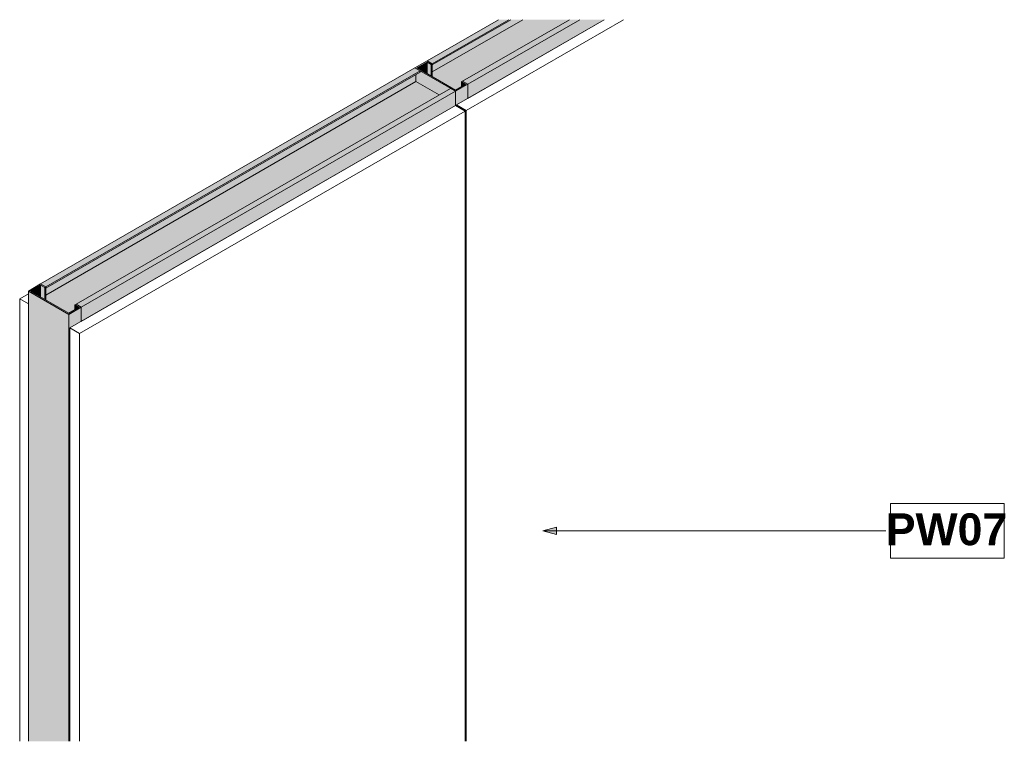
# Model space of a CAD drawing. Header units: millimetres. Extents: x 65655 to 67669, y -31309 to 15161.
# Tile 3 of 3: x 65655 to 66735, y 14369 to 15161. Entities that reach past the tile are written whole.
import ezdxf

# ---------------------------------------------------------------- set-up
doc = ezdxf.new("R2010")
doc.units = ezdxf.units.MM
for name, color, linetype, lineweight in [('A-ANNO-KEYN', 231, 'Continuous', 9), ('A-GLAZ-CURT', 52, 'Continuous', 18), ('A-GLAZ-CWMG', 51, 'Continuous', 18)]:
    doc.layers.add(name, color=color, linetype=linetype, lineweight=lineweight)
doc.styles.add('Arial_B', font='arialbd.ttf', dxfattribs={"height": 35})

# ---------------------------------------------------------------- blocks, each defined once
blk = doc.blocks.new('2 Layer - Drywall Panels - 2 Layer - 15mm Drywall Panels 93mm-446639-PW07 - JUMBO FireWALL 63_60 - 3D')
at = {"layer": 'A-GLAZ-CURT'}
for p, q in [((66133.2, 15067.1), (65710, 14822.8)), ((66143.8, 15060.9), (66133.2, 15067.1)), ((65720.6, 14816.6), (66143.8, 15060.9)), ((66143.8, 14368.9), (66143.8, 15060.9)), ((65664.4, 14860.1), (65654.9, 14854.6)), ((65654.9, 14854.6), (65664.4, 14849.1)), ((65654.9, 14368.9), (65654.9, 14854.6)), ((65710, 14822.8), (65720.6, 14816.6)), ((65710, 14368.9), (65710, 14822.8)), ((65720.6, 14368.9), (65720.6, 14816.6))]:
    blk.add_line(p, q, dxfattribs=at)
blk = doc.blocks.new('2 Layer - Drywall Panels - 2 Layer - 15mm Drywall Panels 93mm-V1-PW07 - JUMBO FireWALL 63_60 - 3D')
at = {"layer": 'A-GLAZ-CURT'}
for p, q in [((66296.3, 15161.2), (66134.3, 15067.7)), ((66144.9, 15061.6), (66317.5, 15161.2)), ((66134.3, 15067.7), (66144.9, 15061.6)), ((66134.3, 15066.4), (66134.3, 15067.7)), ((66144.9, 14368.9), (66144.9, 15061.6))]:
    blk.add_line(p, q, dxfattribs=at)
blk = doc.blocks.new('Rectangular Mullion - Stud Mullion - 63mm-444934-PW07 - JUMBO FireWALL 63_60 - 3D')
at = {"layer": 'A-GLAZ-CWMG'}
for points in [[(65708.9, 14837.6), (65722.3, 14845.4), (65716.7, 14848.7), (65715.5, 14848), (65720.1, 14845.4), (65708.9, 14838.9), (65666.6, 14863.3), (65677.8, 14869.8), (65682.3, 14867.2), (65683.4, 14867.8), (65677.8, 14871.1), (65664.4, 14863.3)], [(65677.8, 14856.9), (65677.8, 14869.8), (65666.6, 14863.3)], [(65682.3, 14854.3), (65682.3, 14867.2), (65677.8, 14869.8), (65677.8, 14856.9)], [(65708.9, 14368.9), (65708.9, 14837.6), (65664.4, 14863.3), (65664.4, 14368.9)], [(65683.4, 14853.6), (65683.4, 14867.8), (65682.3, 14867.2), (65682.3, 14854.3)], [(65715.5, 14842.8), (65720.1, 14845.4), (65715.5, 14848), (65715.5, 14845.4)], [(65710, 14368.9), (65710, 14822.8), (65722.3, 14829.9), (65722.3, 14845.4), (65708.9, 14837.6), (65708.9, 14368.9)]]:
    blk.add_hatch(color=256, dxfattribs=at).paths.add_polyline_path(points, flags=0)
for p, q in [((65677.8, 14871.1), (65664.4, 14863.3)), ((65666.6, 14863.3), (65677.8, 14869.8)), ((65683.4, 14867.8), (65677.8, 14871.1)), ((65677.8, 14869.8), (65682.3, 14867.2)), ((65677.8, 14856.9), (65677.8, 14869.8)), ((65664.4, 14863.3), (65708.9, 14837.6)), ((65664.4, 14368.9), (65664.4, 14863.3)), ((65708.9, 14838.9), (65666.6, 14863.3)), ((65682.3, 14867.2), (65683.4, 14867.8)), ((65682.3, 14854.3), (65682.3, 14867.2)), ((65683.4, 14853.6), (65683.4, 14867.8)), ((65716.7, 14848.7), (65715.5, 14848)), ((65715.5, 14848), (65720.1, 14845.4)), ((65715.5, 14842.8), (65715.5, 14848)), ((65722.3, 14845.4), (65716.7, 14848.7)), ((65720.1, 14845.4), (65708.9, 14838.9)), ((65708.9, 14837.6), (65722.3, 14845.4)), ((65708.9, 14368.9), (65708.9, 14837.6)), ((65722.3, 14829.9), (65722.3, 14845.4))]:
    blk.add_line(p, q, dxfattribs=at)
blk = doc.blocks.new('Rectangular Mullion - Stud Mullion - 63mm-444930-PW07 - JUMBO FireWALL 63_60 - 3D')
at = {"layer": 'A-GLAZ-CWMG'}
for points in [[(65683.4, 14867.8), (66094.3, 15105), (66088.6, 15108.3), (65677.8, 14871.1)], [(65683.4, 14866.5), (66094.3, 15103.7), (66094.3, 15105), (65683.4, 14867.8)], [(65683.4, 14858.9), (66089.7, 15093.4), (66089.7, 15101.1), (65683.4, 14866.5), (65683.4, 14863.3)], [(65708.9, 14838.9), (65715.5, 14842.8), (65715.5, 14848), (66115.2, 15078.7), (66089.7, 15093.4), (65683.4, 14858.9), (65683.4, 14853.6), (65697.7, 14845.4)], [(65722.3, 14845.4), (66133.2, 15082.6), (66127.5, 15085.8), (65716.7, 14848.7)], [(65722.3, 14829.9), (66133.2, 15067.1), (66133.2, 15082.6), (65722.3, 14845.4)]]:
    blk.add_hatch(color=256, dxfattribs=at).paths.add_polyline_path(points, flags=0)
for p, q in [((65677.8, 14871.1), (66088.6, 15108.3)), ((66088.6, 15108.3), (66094.3, 15105)), ((65683.4, 14867.8), (66094.3, 15105)), ((65683.4, 14866.5), (66094.3, 15103.7)), ((66089.7, 15101.1), (66089.7, 15093.4)), ((66094.3, 15105), (66094.3, 15103.7)), ((65683.4, 14858.9), (66089.7, 15093.4)), ((66127.5, 15085.8), (65716.7, 14848.7)), ((66089.7, 15093.4), (66115.2, 15078.7)), ((66127.5, 15085.8), (66133.2, 15082.6)), ((65722.3, 14845.4), (66133.2, 15082.6)), ((66133.2, 15082.6), (66133.2, 15067.1)), ((65722.3, 14829.9), (66133.2, 15067.1)), ((65683.4, 14867.8), (65677.8, 14871.1)), ((65683.4, 14866.5), (65683.4, 14867.8)), ((65722.3, 14845.4), (65716.7, 14848.7)), ((65722.3, 14829.9), (65722.3, 14845.4))]:
    blk.add_line(p, q, dxfattribs=at)
blk = doc.blocks.new('Rectangular Mullion - Stud Mullion - 63mm-V2-PW07 - JUMBO FireWALL 63_60 - 3D')
at = {"layer": 'A-GLAZ-CWMG'}
for points in [[(66107.7, 15112.8), (66191.6, 15161.2), (66180.3, 15161.2), (66102.1, 15116.1)], [(66107.7, 15111.5), (66193.9, 15161.2), (66191.6, 15161.2), (66107.7, 15112.8)], [(66107.7, 15103.8), (66207.2, 15161.2), (66193.9, 15161.2), (66107.7, 15111.5), (66107.7, 15108.3)], [(66133.2, 15083.9), (66139.8, 15087.7), (66139.8, 15092.9), (66258.1, 15161.2), (66207.2, 15161.2), (66107.7, 15103.8), (66107.7, 15098.6), (66129.8, 15085.8)], [(66146.6, 15090.3), (66269.4, 15161.2), (66258.1, 15161.2), (66140.9, 15093.6)], [(66146.6, 15074.8), (66296.3, 15161.2), (66269.4, 15161.2), (66146.6, 15090.3)]]:
    blk.add_hatch(color=256, dxfattribs=at).paths.add_polyline_path(points, flags=0)
for p, q in [((66102.1, 15116.1), (66180.3, 15161.2)), ((66107.7, 15112.8), (66191.6, 15161.2)), ((66107.7, 15111.5), (66193.9, 15161.2)), ((66107.7, 15103.8), (66207.2, 15161.2)), ((66258.1, 15161.2), (66140.9, 15093.6)), ((66146.6, 15090.3), (66269.4, 15161.2)), ((66146.6, 15074.8), (66296.3, 15161.2)), ((66107.7, 15112.8), (66102.1, 15116.1)), ((66107.7, 15111.5), (66107.7, 15112.8)), ((66146.6, 15090.3), (66140.9, 15093.6)), ((66146.6, 15074.8), (66146.6, 15090.3))]:
    blk.add_line(p, q, dxfattribs=at)
blk = doc.blocks.new('Rectangular Mullion - Stud Mullion - 63mm-444932-PW07 - JUMBO FireWALL 63_60 - 3D')
at = {"layer": 'A-GLAZ-CWMG'}
for points in [[(66133.2, 15082.6), (66146.6, 15090.3), (66140.9, 15093.6), (66139.8, 15092.9), (66144.3, 15090.3), (66133.2, 15083.9), (66090.9, 15108.3), (66102.1, 15114.7), (66106.6, 15112.1), (66107.7, 15112.8), (66102.1, 15116.1), (66088.6, 15108.3)], [(66102.1, 15101.8), (66102.1, 15114.7), (66090.9, 15108.3), (66096.5, 15105)], [(66106.6, 15099.2), (66106.6, 15112.1), (66102.1, 15114.7), (66102.1, 15101.8)], [(66107.7, 15098.6), (66107.7, 15112.8), (66106.6, 15112.1), (66106.6, 15099.2)], [(66115.2, 15078.7), (66127.5, 15085.8), (66094.3, 15105), (66094.3, 15103.7), (66089.7, 15101.1), (66089.7, 15093.4), (66108.6, 15082.6)], [(66134.3, 15066.4), (66134.3, 15067.7), (66146.6, 15074.8), (66146.6, 15090.3), (66133.2, 15082.6), (66133.2, 15067.1)], [(66139.8, 15087.7), (66144.3, 15090.3), (66139.8, 15092.9), (66139.8, 15090.3)]]:
    blk.add_hatch(color=256, dxfattribs=at).paths.add_polyline_path(points, flags=0)
for p, q in [((66102.1, 15116.1), (66088.6, 15108.3)), ((66088.6, 15108.3), (66133.2, 15082.6)), ((66090.9, 15108.3), (66102.1, 15114.7)), ((66133.2, 15083.9), (66090.9, 15108.3)), ((66107.7, 15112.8), (66102.1, 15116.1)), ((66102.1, 15114.7), (66106.6, 15112.1)), ((66102.1, 15114.7), (66102.1, 15101.8)), ((66106.6, 15112.1), (66107.7, 15112.8)), ((66106.6, 15112.1), (66106.6, 15099.2)), ((66107.7, 15112.8), (66107.7, 15098.6)), ((66144.3, 15090.3), (66133.2, 15083.9)), ((66133.2, 15082.6), (66146.6, 15090.3)), ((66140.9, 15093.6), (66139.8, 15092.9)), ((66139.8, 15092.9), (66144.3, 15090.3)), ((66139.8, 15092.9), (66139.8, 15087.7)), ((66146.6, 15090.3), (66140.9, 15093.6)), ((66146.6, 15090.3), (66146.6, 15074.8)), ((66133.2, 15082.6), (66133.2, 15067.1))]:
    blk.add_line(p, q, dxfattribs=at)
blk = doc.blocks.new('7mm Keynote Tag - Keynote Number - Boxed-237949-PW07 - JUMBO FireWALL 63_60 - 3D')
at = {"layer": 'A-ANNO-KEYN'}
for p, q in [((66610.4, 14570), (66610.4, 14630.2)), ((66610.4, 14630.2), (66735.4, 14630.2)), ((66735.4, 14630.2), (66735.4, 14570)), ((66610.4, 14570), (66735.4, 14570))]:
    blk.add_line(p, q, dxfattribs=at)

msp = doc.modelspace()

# ---------------------------------------------------------------- hatches: boundary and pattern name
at = {"layer": 'A-ANNO-KEYN'}
msp.add_hatch(color=256, dxfattribs=at).paths.add_polyline_path([(66229, 14600.1), (66244, 14596.1), (66244, 14604.1)], flags=0)

# ---------------------------------------------------------------- linework, layer by layer
for p, q in [((66244, 14604.1), (66229, 14600.1)), ((66229, 14600.1), (66244, 14596.1)), ((66229, 14600.1), (66605.4, 14600.1)), ((66244, 14596.1), (66244, 14604.1))]:
    msp.add_line(p, q, dxfattribs=at)

# ---------------------------------------------------------------- block references
msp.add_blockref('7mm Keynote Tag - Keynote Number - Boxed-237949-PW07 - JUMBO FireWALL 63_60 - 3D', (0, 0), dxfattribs=at)
at = {"layer": 'A-GLAZ-CURT'}
for name in ['2 Layer - Drywall Panels - 2 Layer - 15mm Drywall Panels 93mm-V1-PW07 - JUMBO FireWALL 63_60 - 3D', '2 Layer - Drywall Panels - 2 Layer - 15mm Drywall Panels 93mm-446639-PW07 - JUMBO FireWALL 63_60 - 3D']:
    msp.add_blockref(name, (0, 0), dxfattribs=at)
at = {"layer": 'A-GLAZ-CWMG'}
for name in ['Rectangular Mullion - Stud Mullion - 63mm-V2-PW07 - JUMBO FireWALL 63_60 - 3D', 'Rectangular Mullion - Stud Mullion - 63mm-444930-PW07 - JUMBO FireWALL 63_60 - 3D', 'Rectangular Mullion - Stud Mullion - 63mm-444932-PW07 - JUMBO FireWALL 63_60 - 3D', 'Rectangular Mullion - Stud Mullion - 63mm-444934-PW07 - JUMBO FireWALL 63_60 - 3D']:
    msp.add_blockref(name, (0, 0), dxfattribs=at)

# ---------------------------------------------------------------- texts
at = {"layer": 'A-ANNO-KEYN', "insert": (66605.4, 14619.2), "char_height": 35, "width": 160.738, "attachment_point": 1, "style": 'Arial_B'}
msp.add_mtext('PW07', dxfattribs=at)

doc.saveas('drawing.dxf')
